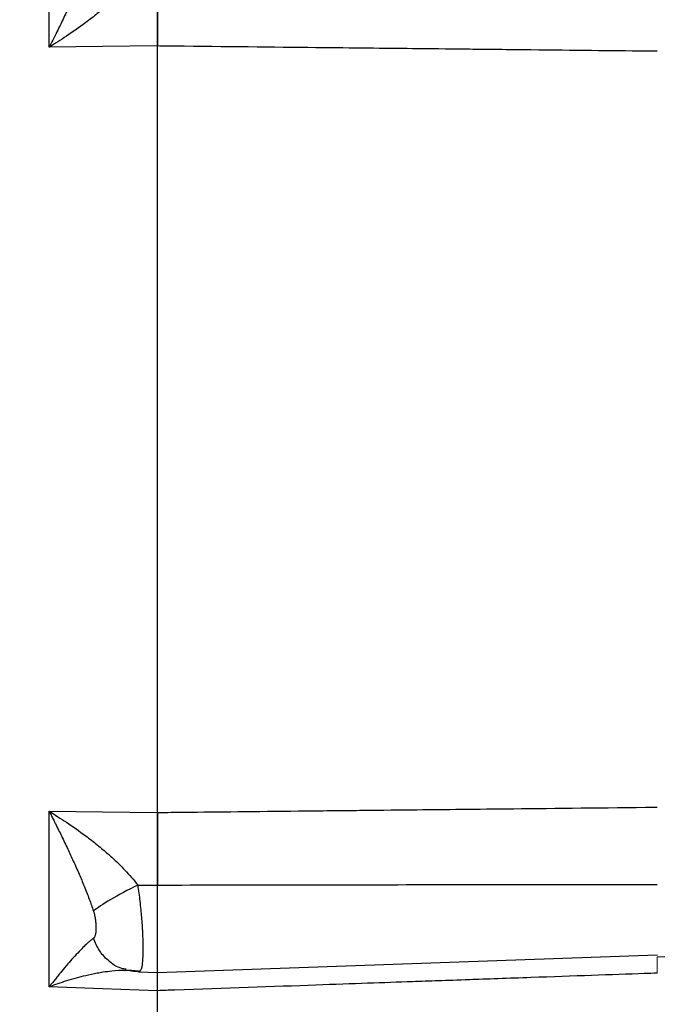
# Model space of a CAD drawing. Header units: inches. Extents: x 0.3 to 34.1, y 0.2 to 21.7.
# Tile 17 of 28: x 21.7 to 25.3, y 7.9 to 13.5. Entities that reach past the tile are written whole.
import ezdxf

# ---------------------------------------------------------------- set-up
doc = ezdxf.new("R2010")
doc.units = ezdxf.units.IN
doc.header["$MEASUREMENT"] = 0
doc.layers.add('SLD-0', color=7, linetype='Continuous', lineweight=25)
doc.styles.add('SLDTEXTSTYLE0', font='TXT', dxfattribs={"width": 0.75})
doc.dimstyles.new('SLDDIMSTYLE0', dxfattribs={"dimtxt": 0.125, "dimasz": 0.13, "dimexe": 0, "dimexo": 0.0625, "dimgap": 0.03125, "dimtad": 0, "dimtih": 1, "dimtoh": 1, "dimlfac": 0.8, "dimrnd": 1e-09, "dimzin": 12, "dimdsep": 46, "dimtxsty": 'SLDTEXTSTYLE0', "dimsah": 1, "dimcen": 0.09, "dimadec": 0, "dimazin": 3, "dimtfac": 1, "dimtofl": 0, "dimtmove": 0, "dimatfit": 3, "dimfxl": 1, "dimfrac": 2, "dimtolj": 1, "dimtzin": 12, "dimarcsym": 0})
doc.dimstyles.new('SLDDIMSTYLE2', dxfattribs={"dimtxt": 0.125, "dimasz": 0.13, "dimexe": 0, "dimexo": 0.0625, "dimgap": 0.03125, "dimtad": 0, "dimtih": 1, "dimtoh": 1, "dimlfac": 0.8, "dimrnd": 1e-09, "dimzin": 4, "dimdsep": 46, "dimtxsty": 'SLDTEXTSTYLE0', "dimsah": 1, "dimcen": 0.09, "dimadec": 0, "dimazin": 1, "dimtfac": 1, "dimtofl": 0, "dimtmove": 0, "dimatfit": 3, "dimfxl": 1, "dimfrac": 2, "dimtolj": 1, "dimtzin": 12, "dimarcsym": 0})

# ---------------------------------------------------------------- blocks, each defined once
blk = doc.blocks.new('_D_9')
at = {"layer": 'SLD-0'}
for p, q in [((24.6812, 16.2633), (24.6431, 16.2633)), ((24.6431, 16.2633), (24.6431, 16.0649)), ((25.1892, 16.2633), (25.2272, 16.2633)), ((25.2272, 16.2633), (25.2272, 16.0649)), ((27.5434, 11.8853), (27.5434, 16.2083)), ((22.4903, 16.0833), (24.5336, 16.0833)), ((24.6431, 16.0649), (24.6812, 16.0649)), ((25.2272, 16.0649), (25.1892, 16.0649)), ((27.5434, 16.0833), (25.3368, 16.0833))]:
    blk.add_line(p, q, dxfattribs=at)
for points in [[(22.4903, 16.0833), (22.6203, 16.0633), (22.6203, 16.1033)], [(27.5434, 16.0833), (27.4134, 16.1033), (27.4134, 16.0633)]]:
    blk.add_solid(points, dxfattribs=at)
at = {"layer": 'SLD-0', "char_height": 0.125, "attachment_point": 1, "style": 'SLDTEXTSTYLE0'}
for s, insert in [('102.68', (24.6812, 16.226)), ('4.04', (24.7735, 16.039))]:
    blk.add_mtext(s, dxfattribs=dict(at, insert=insert))
blk = doc.blocks.new('_D_10')
at = {"layer": 'SLD-0'}
for p, q in [((22.5403, 14.9804), (28.2232, 14.9804)), ((28.0982, 14.9804), (28.0982, 11.1189)), ((27.8442, 11.0935), (27.8061, 11.0935)), ((27.8061, 11.0935), (27.8061, 10.8951)), ((28.3522, 11.0935), (28.3903, 11.0935)), ((28.3903, 11.0935), (28.3903, 10.8951)), ((27.8061, 10.8951), (27.8442, 10.8951)), ((28.3903, 10.8951), (28.3522, 10.8951)), ((28.0982, 5.8501), (28.0982, 10.7081)), ((24.1096, 5.8501), (28.2232, 5.8501))]:
    blk.add_line(p, q, dxfattribs=at)
for points in [[(28.0982, 14.9804), (28.0782, 14.8504), (28.1182, 14.8504)], [(28.0982, 5.8501), (28.1182, 5.9801), (28.0782, 5.9801)]]:
    blk.add_solid(points, dxfattribs=at)
at = {"layer": 'SLD-0', "char_height": 0.125, "attachment_point": 1, "style": 'SLDTEXTSTYLE0'}
for s, insert in [('185.53', (27.8442, 11.0562)), ('7.30', (27.9366, 10.8692))]:
    blk.add_mtext(s, dxfattribs=dict(at, insert=insert))
blk = doc.blocks.new('_D_11')
at = {"layer": 'SLD-0'}
for p, q in [((22.5403, 14.9804), (28.7128, 14.9804)), ((28.5878, 14.9804), (28.5878, 10.2731)), ((28.3338, 10.2477), (28.2957, 10.2477)), ((28.2957, 10.2477), (28.2957, 10.0493)), ((28.8418, 10.2477), (28.8799, 10.2477)), ((28.8799, 10.2477), (28.8799, 10.0493)), ((28.2957, 10.0493), (28.3338, 10.0493)), ((28.8799, 10.0493), (28.8418, 10.0493)), ((28.5878, 4.3001), (28.5878, 9.8623)), ((21.759, 4.3001), (28.7128, 4.3001))]:
    blk.add_line(p, q, dxfattribs=at)
for points in [[(28.5878, 14.9804), (28.5678, 14.8504), (28.6078, 14.8504)], [(28.5878, 4.3001), (28.6078, 4.4301), (28.5678, 4.4301)]]:
    blk.add_solid(points, dxfattribs=at)
at = {"layer": 'SLD-0', "char_height": 0.125, "attachment_point": 1, "style": 'SLDTEXTSTYLE0'}
for s, insert in [('217.02', (28.3338, 10.2104)), ('8.54', (28.4262, 10.0234))]:
    blk.add_mtext(s, dxfattribs=dict(at, insert=insert))

msp = doc.modelspace()

# ---------------------------------------------------------------- linework, layer by layer
at = {"color": 7, "linetype": 'Continuous', "lineweight": 25}
for p, q in [((21.8762, 13.2948), (21.8762, 14.2893)), ((22.1778, 13.298), (21.8762, 13.2948)), ((22.4903, 13.3014), (22.1778, 13.298)), ((22.4903, 8.9604), (22.4903, 13.3014)), ((21.8762, 7.9725), (21.8762, 8.967)), ((21.8762, 8.967), (22.1778, 8.9638)), ((22.1778, 8.9638), (22.4903, 8.9604)), ((22.3775, 8.5495), (22.4903, 8.5493)), ((22.4903, 8.0549), (22.4903, 8.5493)), ((22.4903, 8.0549), (25.3209, 8.1538)), ((25.3208, 8.1431), (25.636, 8.1541)), ((22.3036, 8.0659), (22.3121, 8.0674)), ((22.3375, 8.0649), (22.3049, 8.066)), ((22.3117, 8.068), (22.3108, 8.0692)), ((22.3913, 8.0654), (22.3837, 8.0587)), ((22.3837, 8.0587), (22.4903, 8.0549)), ((22.1778, 7.962), (21.8762, 7.9725)), ((22.4903, 7.951), (22.1778, 7.962))]:
    msp.add_line(p, q, dxfattribs=at)
at = {"color": 144, "linetype": 'Continuous', "lineweight": 18}
msp.add_line((25.3209, 8.1505), (25.3209, 8.1538), dxfattribs=at)
at = {"color": 8, "linetype": 'Continuous', "lineweight": 25}
msp.add_line((22.3775, 8.0609), (22.3666, 8.0628), dxfattribs=at)
at = {"color": 7, "linetype": 'Continuous', "lineweight": 25}
for points, knots in [([(22.1269, 13.8597), (22.1247, 13.8535), (22.1205, 13.8407), (22.1137, 13.8215), (22.1066, 13.8018), (22.0991, 13.7817), (22.0912, 13.7612), (22.083, 13.7402), (22.068, 13.7029), (22.0448, 13.6479), (22.0138, 13.5781), (21.9804, 13.506), (21.9524, 13.4477), (21.9288, 13.3995), (21.9122, 13.3661), (21.8945, 13.3307), (21.8828, 13.3079), (21.8762, 13.2948)], [0, 0, 0, 0, 0.030015, 0.061031, 0.093053, 0.126085, 0.160131, 0.195194, 0.231277, 0.34843, 0.47859, 0.599424, 0.737096, 0.79918, 0.868491, 0.925015, 1, 1, 1, 1]), ([(22.3775, 13.7123), (22.3556, 13.6834), (22.3311, 13.655), (22.2813, 13.6025), (22.2563, 13.5782), (22.2143, 13.54), (22.1978, 13.5256), (22.1703, 13.5025), (22.1596, 13.4937), (22.1272, 13.4676), (22.1052, 13.4505), (22.047, 13.4072), (22.0104, 13.3815), (21.9412, 13.3354), (21.9086, 13.3147), (21.8762, 13.2948)], [-0.001686, -0.001686, -0.001686, -0.001686, 0.294721, 0.294721, 0.561906, 0.561906, 0.728896, 0.728896, 0.833265, 0.833265, 1.042003, 1.042003, 1.375984, 1.375984, 1.668217, 1.668217, 1.668217, 1.668217]), ([(22.4903, 13.7125), (22.4903, 13.7065), (22.4903, 13.6945), (22.4903, 13.6765), (22.4903, 13.6584), (22.4903, 13.6404), (22.4903, 13.6223), (22.4903, 13.6043), (22.4903, 13.5864), (22.4903, 13.5684), (22.4903, 13.5506), (22.4903, 13.5328), (22.4903, 13.5152), (22.4903, 13.4976), (22.4903, 13.4802), (22.4903, 13.463), (22.4903, 13.4458), (22.4903, 13.4289), (22.4903, 13.4122), (22.4903, 13.3956), (22.4903, 13.3793), (22.4903, 13.3632), (22.4903, 13.3473), (22.4903, 13.3317), (22.4903, 13.3164), (22.4903, 13.3064), (22.4903, 13.3014)], [0, 0, 0, 0, 0.041666, 0.083332, 0.124998, 0.166665, 0.208333, 0.250001, 0.291668, 0.333335, 0.375001, 0.416666, 0.458329, 0.499992, 0.541655, 0.583318, 0.624984, 0.66665, 0.708318, 0.749987, 0.791656, 0.833326, 0.874995, 0.916663, 0.958332, 1, 1, 1, 1]), ([(25.3209, 13.2714), (25.2966, 13.2717), (25.2721, 13.2719), (25.0671, 13.2741), (24.845, 13.2764), (24.4843, 13.2802), (24.3455, 13.2816), (24.12, 13.284), (24.0333, 13.2849), (23.7731, 13.2877), (23.5996, 13.2895), (23.1487, 13.2943), (22.8711, 13.2973), (22.5549, 13.3007), (22.5228, 13.301), (22.4903, 13.3014)], [-8.633599, -8.633599, -8.633599, -8.633599, -8.487416, -8.487416, -7.429313, -7.429313, -6.900262, -6.900262, -6.05378, -6.05378, -4.699409, -4.699409, -3.196904, -3.196904, -3.028124, -3.028124, -3.028124, -3.028124]), ([(22.4903, 8.9604), (22.5409, 8.961), (22.5927, 8.9615), (22.826, 8.964), (23.0481, 8.9664), (23.4089, 8.9702), (23.5476, 8.9717), (23.7731, 8.9741), (23.8598, 8.975), (24.12, 8.9778), (24.2935, 8.9796), (24.7444, 8.9843), (25.022, 8.9872), (25.3117, 8.9903), (25.3163, 8.9903), (25.3209, 8.9904)], [-8.489041, -8.489041, -8.489041, -8.489041, -8.176349, -8.176349, -7.118247, -7.118247, -6.589195, -6.589195, -5.742713, -5.742713, -4.388342, -4.388342, -2.885837, -2.885837, -2.861615, -2.861615, -2.861615, -2.861615]), ([(21.8762, 8.967), (21.8808, 8.9579), (21.8893, 8.9413), (21.9009, 8.9182), (21.9141, 8.892), (21.9288, 8.8623), (21.9524, 8.8141), (21.9804, 8.7558), (22.0138, 8.6837), (22.0448, 8.6139), (22.0701, 8.5537), (22.0891, 8.5063), (22.1028, 8.4704), (22.1154, 8.4359), (22.1231, 8.4131), (22.1269, 8.4021)], [0, 0, 0, 0, 0.05204, 0.095877, 0.131511, 0.200819, 0.262906, 0.400576, 0.521414, 0.651572, 0.768729, 0.831202, 0.890559, 0.946818, 1, 1, 1, 1]), ([(21.8762, 8.967), (21.9086, 8.9471), (21.9412, 8.9264), (22.0104, 8.8802), (22.047, 8.8546), (22.1052, 8.8113), (22.1272, 8.7942), (22.1596, 8.7681), (22.1703, 8.7593), (22.1978, 8.7362), (22.2143, 8.7217), (22.2563, 8.6835), (22.2813, 8.6593), (22.3311, 8.6067), (22.3556, 8.5784), (22.3775, 8.5495)], [-1.669903, -1.669903, -1.669903, -1.669903, -1.37767, -1.37767, -1.04369, -1.04369, -0.834952, -0.834952, -0.730583, -0.730583, -0.563592, -0.563592, -0.296408, -0.296408, 0, 0, 0, 0]), ([(22.4903, 8.9604), (22.4903, 8.9554), (22.4903, 8.9454), (22.4903, 8.9301), (22.4903, 8.9145), (22.4903, 8.8986), (22.4903, 8.8825), (22.4903, 8.8662), (22.4903, 8.8496), (22.4903, 8.8329), (22.4903, 8.8159), (22.4903, 8.7988), (22.4903, 8.7816), (22.4903, 8.7642), (22.4903, 8.7466), (22.4903, 8.729), (22.4903, 8.7112), (22.4903, 8.6934), (22.4903, 8.6754), (22.4903, 8.6575), (22.4903, 8.6394), (22.4903, 8.6214), (22.4903, 8.6034), (22.4903, 8.5853), (22.4903, 8.5673), (22.4903, 8.5553), (22.4903, 8.5493)], [0, 0, 0, 0, 0.041668, 0.083337, 0.125005, 0.166674, 0.208344, 0.250013, 0.291682, 0.33335, 0.375017, 0.416682, 0.458345, 0.500008, 0.541671, 0.583334, 0.624999, 0.666665, 0.708332, 0.749999, 0.791667, 0.833335, 0.875002, 0.916668, 0.958334, 1, 1, 1, 1]), ([(22.3775, 8.5495), (22.323, 8.5222), (22.2691, 8.4931), (22.1806, 8.441), (22.146, 8.4181), (22.1268, 8.4021)], [0, 0, 0, 0, 0.5, 0.5, 1, 1, 1, 1]), ([(22.4903, 8.5493), (22.7355, 8.5498), (23.2197, 8.5507), (23.9367, 8.5516), (24.635, 8.5523), (25.0944, 8.5525), (25.3209, 8.5526)], [0, 0, 0, 0, 0.259892, 0.51319, 0.759892, 1, 1, 1, 1]), ([(22.1269, 8.4021), (22.1276, 8.3998), (22.1291, 8.3951), (22.1311, 8.388), (22.1328, 8.3808), (22.1344, 8.3734), (22.1359, 8.3659), (22.1374, 8.3568), (22.1388, 8.3464), (22.14, 8.3346), (22.1409, 8.3231), (22.1414, 8.3082), (22.1411, 8.291), (22.1394, 8.2762), (22.1373, 8.2662), (22.1353, 8.2599), (22.1329, 8.2546), (22.1309, 8.2519), (22.13, 8.2506)], [0, 0, 0, 0, 0.034106, 0.069301, 0.105715, 0.143465, 0.182656, 0.22338, 0.287438, 0.353577, 0.421831, 0.490334, 0.627608, 0.763106, 0.826478, 0.886876, 0.944602, 1, 1, 1, 1]), ([(22.1269, 8.2476), (22.1247, 8.246), (22.1205, 8.2428), (22.1137, 8.2374), (22.1066, 8.2314), (22.0991, 8.2249), (22.0912, 8.2178), (22.083, 8.2101), (22.068, 8.1958), (22.0448, 8.1723), (22.0138, 8.1389), (21.9804, 8.101), (21.9524, 8.0679), (21.9288, 8.0391), (21.9122, 8.0185), (21.8945, 7.9961), (21.8828, 7.9811), (21.8762, 7.9725)], [0, 0, 0, 0, 0.030015, 0.061031, 0.093053, 0.126085, 0.160131, 0.195194, 0.231277, 0.34843, 0.47859, 0.599424, 0.737096, 0.79918, 0.868491, 0.925015, 1, 1, 1, 1]), ([(22.13, 8.2506), (22.1295, 8.25), (22.1285, 8.2489), (22.1274, 8.248), (22.1269, 8.2476)], [0, 0, 0, 0, 0.50893, 1, 1, 1, 1]), ([(22.3775, 8.0609), (22.3556, 8.0645), (22.3311, 8.0661), (22.2813, 8.0658), (22.2563, 8.0643), (22.2143, 8.0599), (22.1978, 8.0578), (22.1703, 8.0535), (22.1596, 8.0517), (22.1272, 8.0458), (22.1052, 8.0412), (22.047, 8.0275), (22.0104, 8.0175), (21.9412, 7.9959), (21.9086, 7.9847), (21.8762, 7.9725)], [-0.001686, -0.001686, -0.001686, -0.001686, 0.294721, 0.294721, 0.561906, 0.561906, 0.728896, 0.728896, 0.833265, 0.833265, 1.042003, 1.042003, 1.375984, 1.375984, 1.668217, 1.668217, 1.668217, 1.668217]), ([(22.3113, 8.0691), (22.3255, 8.0662), (22.355, 8.0602), (22.3807, 8.0625), (22.394, 8.0637)], [0, 0, 0, 0, 0.479904, 1, 1, 1, 1]), ([(22.3775, 8.0609), (22.3782, 8.0605), (22.3797, 8.0596), (22.3818, 8.0588), (22.3831, 8.0587), (22.3837, 8.0587)], [0, 0, 0, 0, 0.330677, 0.664007, 1, 1, 1, 1]), ([(22.4903, 7.951), (22.4903, 7.9699), (22.4903, 8.0078), (22.4903, 8.0419), (22.4903, 8.0589), (22.4903, 8.0578), (22.4903, 8.0576)], [0, 0, 0, 0, 0.306911, 0.613799, 0.920683, 1, 1, 1, 1]), ([(25.3209, 8.0504), (25.2966, 8.0496), (25.2721, 8.0487), (25.067, 8.0415), (24.845, 8.0336), (24.4842, 8.0209), (24.3455, 8.0161), (24.12, 8.0081), (24.0333, 8.0051), (23.7731, 7.996), (23.5996, 7.9899), (23.1486, 7.9741), (22.8711, 7.9643), (22.5549, 7.9533), (22.5228, 7.9522), (22.4903, 7.951)], [-8.633626, -8.633626, -8.633626, -8.633626, -8.487426, -8.487426, -7.429312, -7.429312, -6.900255, -6.900255, -6.053764, -6.053764, -4.699378, -4.699378, -3.196856, -3.196856, -3.028142, -3.028142, -3.028142, -3.028142])]:
    msp.add_open_spline(points, degree=3, knots=knots, dxfattribs=at)
at = {"color": 8, "linetype": 'Continuous', "lineweight": 25}
for points, knots in [([(22.3775, 8.5495), (22.3819, 8.5187), (22.3905, 8.4571), (22.3994, 8.3657), (22.4052, 8.2802), (22.4076, 8.2043), (22.4067, 8.141), (22.4024, 8.095), (22.3972, 8.0695), (22.3924, 8.0662), (22.3913, 8.0654)], [0, 0, 0, 0, 0.136647, 0.273161, 0.409679, 0.54634, 0.683281, 0.820638, 0.958545, 1, 1, 1, 1]), ([(22.3119, 8.0723), (22.3039, 8.0734), (22.2659, 8.0787), (22.2123, 8.1167), (22.1574, 8.1764), (22.137, 8.2239), (22.1269, 8.2476)], [0, 0, 0, 0, 0.0938785, 0.4457652, 0.7228586, 1, 1, 1, 1])]:
    msp.add_open_spline(points, degree=3, knots=knots, dxfattribs=at)
at = {"color": 144, "linetype": 'Continuous', "lineweight": 18}
msp.add_open_spline([(25.3209, 8.0504), (25.3209, 8.0709), (25.3209, 8.1112), (25.3209, 8.1326), (25.3209, 8.1431)], degree=3, knots=[0, 0, 0, 0, 0.509162, 1, 1, 1, 1], dxfattribs=at)
at = {"color": 7, "linetype": 'Continuous', "lineweight": 25}
msp.add_open_spline([(22.4903, 7.5522), (22.4903, 7.6569), (22.4903, 7.791), (22.4903, 7.951)], degree=3, dxfattribs=at)
at = {"layer": 'SLD-0'}
msp.add_line((22.4903, 3.9655), (22.4903, 16.4026), dxfattribs=at)

# ---------------------------------------------------------------- dimensions: what is measured, and where the dimension line sits
dim = msp.add_linear_dim(base=(22.4903, 16.0833), p1=(27.5434, 11.8353), p2=(22.4903, 16.4026), dimstyle='SLDDIMSTYLE0', dxfattribs=at)
dim.commit()
dim.dimension.update_dxf_attribs({"geometry": '_D_9', "text_midpoint": (24.9352, 16.0833), "dimtype": 160})
for base, p2, dimstyle, picture, middle in [((28.5878, 4.3001), (21.709, 4.3001), 'SLDDIMSTYLE0', '_D_11', (28.5878, 10.0677)), ((28.0982, 5.8501), (24.0596, 5.8501), 'SLDDIMSTYLE2', '_D_10', (28.0982, 10.9135))]:
    dim = msp.add_linear_dim(base=base, p1=(22.4903, 14.9804), p2=p2, angle=90, dimstyle=dimstyle, dxfattribs=at)
    dim.commit()
    dim.dimension.update_dxf_attribs({"geometry": picture, "text_midpoint": middle, "dimtype": 160})

doc.saveas('drawing.dxf')
